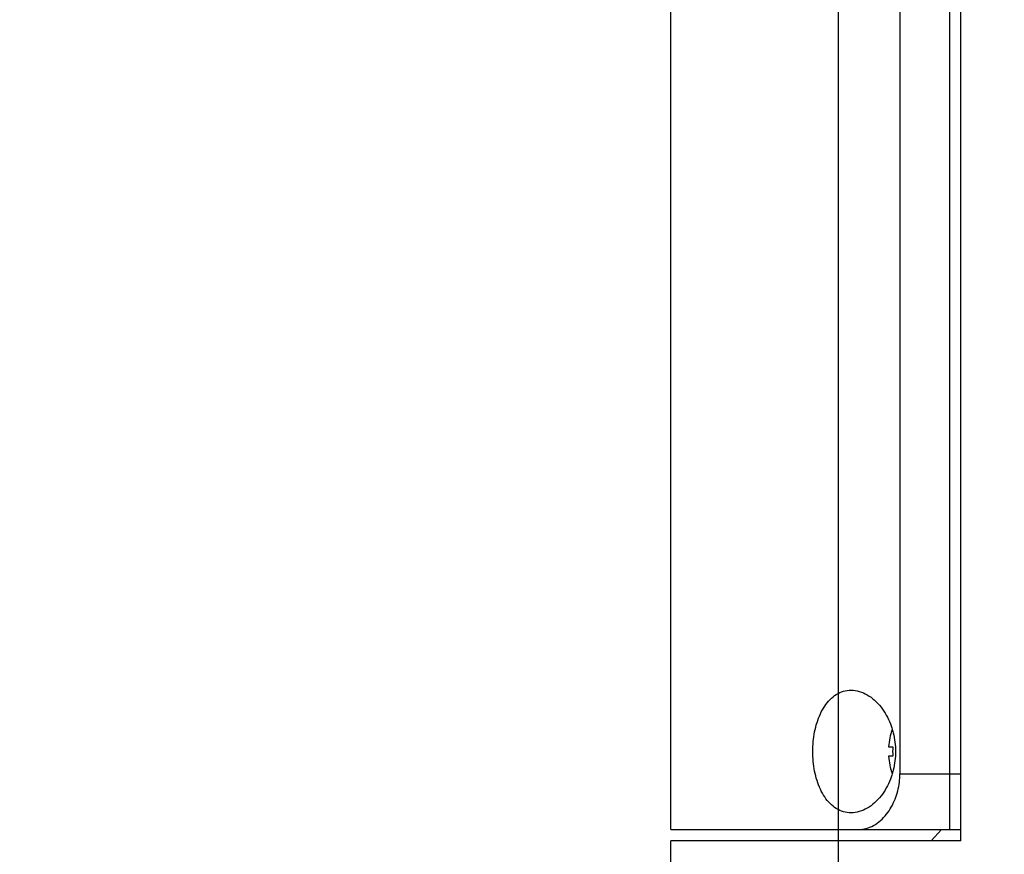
# Model space of a CAD drawing. Header units: millimetres. Extents: x 0 to 594, y 0 to 420.
# Tile 93 of 256: x 382 to 390, y 232 to 240. Entities that reach past the tile are written whole.
import ezdxf

# ---------------------------------------------------------------- set-up
doc = ezdxf.new("R2010")
doc.units = ezdxf.units.MM
doc.header["$LTSCALE"] = 32.67
doc.linetypes.add('PHANTOM', pattern=[0.8, 0.45, -0.05, 0.1, -0.05, 0.1, -0.05])
doc.layers.get('0').update_dxf_attribs({"linetype": 'CONTINUOUS'})
doc.layers.add('CRV', color=7, linetype='CONTINUOUS')
doc.layers.add('DRIV_DIM', color=7, linetype='CONTINUOUS')
doc.styles.get("Standard").update_dxf_attribs({"font": 'MS PGothic.ttf', "width": 0.8})
doc.dimstyles.new('DIMSTYLE_1', dxfattribs={"dimtxt": 3.8, "dimasz": 1.8, "dimexe": 0.18, "dimexo": 0.0625, "dimgap": 0.09, "dimtad": 1, "dimdec": 3, "dimlfac": 10, "dimdsep": 46, "dimtxsty": 'STANDARD', "dimblk": 'OPEN', "dimblk1": 'OPEN', "dimblk2": 'OPEN', "dimcen": 0.09, "dimadec": 0, "dimazin": 0, "dimtp": 0.001, "dimtm": 0.001, "dimtfac": 1, "dimtdec": 3, "dimtofl": 0, "dimtmove": 0, "dimatfit": 3, "dimldrblk": 'OPEN', "dimfxl": 1, "dimtolj": 1, "dimarcsym": 0})
doc.dimstyles.new('DIMSTYLE_10', dxfattribs={"dimtxt": 3.8, "dimasz": 1.8, "dimexe": 0.18, "dimexo": 0.0625, "dimgap": 0.09, "dimtad": 1, "dimdec": 1, "dimlfac": 10, "dimdsep": 46, "dimtxsty": 'STANDARD', "dimblk": 'OPEN', "dimblk1": 'OPEN', "dimblk2": 'OPEN', "dimcen": 0.09, "dimadec": 0, "dimazin": 0, "dimtp": 0.1, "dimtm": 0.1, "dimtfac": 1, "dimtdec": 1, "dimtofl": 0, "dimtmove": 0, "dimatfit": 3, "dimldrblk": 'OPEN', "dimfxl": 1, "dimtolj": 1, "dimarcsym": 0})
doc.dimstyles.new('DIMSTYLE_3', dxfattribs={"dimtxt": 3.8, "dimasz": 1.8, "dimexe": 0.18, "dimexo": 0.0625, "dimgap": 0.09, "dimtad": 1, "dimdec": 3, "dimlfac": 10, "dimdsep": 46, "dimtxsty": 'STANDARD', "dimblk": 'OPEN', "dimblk1": 'OPEN', "dimblk2": 'OPEN', "dimcen": 0.09, "dimadec": 0, "dimazin": 0, "dimtp": 0.5, "dimtm": 0.5, "dimtfac": 1, "dimtdec": 3, "dimtofl": 0, "dimtmove": 0, "dimatfit": 3, "dimldrblk": 'OPEN', "dimfxl": 1, "dimtolj": 1, "dimarcsym": 0})
doc.dimstyles.new('DIMSTYLE_4', dxfattribs={"dimtxt": 3.8, "dimasz": 1.8, "dimexe": 0.18, "dimexo": 0.0625, "dimgap": 0.09, "dimtad": 1, "dimdec": 1, "dimlfac": 10, "dimdsep": 46, "dimtxsty": 'STANDARD', "dimblk": 'OPEN', "dimblk1": 'OPEN', "dimblk2": 'OPEN', "dimcen": 0.09, "dimadec": 0, "dimazin": 0, "dimtp": 0.1, "dimtm": 0.1, "dimtfac": 1, "dimtdec": 1, "dimtofl": 0, "dimtmove": 0, "dimatfit": 3, "dimldrblk": 'OPEN', "dimfxl": 1, "dimtolj": 1, "dimarcsym": 0})

# ---------------------------------------------------------------- blocks, each defined once
blk = doc.blocks.new('_OPEN')
at = {"color": 0, "linetype": 'ByBlock'}
for p, q in [((0, 0), (-1, 0.342)), ((-1, -0.342), (0, 0)), ((-1, 0), (0, 0))]:
    blk.add_line(p, q, dxfattribs=at)
blk = doc.blocks.new('*D10')
at = {"layer": 'DRIV_DIM', "color": 2, "linetype": 'Continuous'}
for p, q in [((380.4705, 229.7946), (380.4705, 238.4784)), ((380.4705, 238.4784), (380.4705, 228.8446)), ((385.2059, 229.7946), (378.4705, 229.7946)), ((380.4705, 223.8946), (380.4705, 228.8446)), ((385.1059, 227.8946), (378.4705, 227.8946)), ((380.4705, 227.8946), (380.4705, 223.8946))]:
    blk.add_line(p, q, dxfattribs=at)
at = {"layer": 'DRIV_DIM', "color": 2, "linetype": 'Continuous', "xscale": 1.8, "yscale": 1.8, "zscale": 1.8}
for p, rotation in [((380.4705, 229.7946), 270), ((380.4705, 227.8946), 90)]:
    blk.add_blockref('_OPEN', p, dxfattribs=dict(at, rotation=rotation))
at = {"layer": 'DRIV_DIM', "color": 2, "linetype": 'Continuous', "width": 0.8}
blk.add_text('19', height=3.8, rotation=90, dxfattribs=at).set_placement((379.5205, 232.3984))
blk = doc.blocks.new('*D14')
at = {"layer": 'DRIV_DIM', "color": 2, "linetype": 'Continuous'}
for p, q in [((388.9059, 261.8946), (326.8056, 234.044)), ((369.3384, 253.119), (388.9059, 261.8946))]:
    blk.add_line(p, q, dxfattribs=at)
at = {"layer": 'DRIV_DIM', "color": 2, "linetype": 'Continuous', "xscale": 1.8, "yscale": 1.8, "zscale": 1.8, "rotation": 204.155164}
blk.add_blockref('_OPEN', (369.3384, 253.119), dxfattribs=at)
at = {"layer": 'DRIV_DIM', "color": 2, "linetype": 'Continuous', "width": 0.8}
for s, p in [('214.5', (329.1906, 236.1548)), ('R', (326.4168, 234.9108))]:
    blk.add_text(s, height=3.8, rotation=24.15516, dxfattribs=at).set_placement(p)
blk = doc.blocks.new('*D16')
at = {"layer": 'DRIV_DIM', "color": 2, "linetype": 'Continuous'}
for p, q in [((388.9059, 249.2646), (388.9059, 151.842)), ((396.9059, 220.3946), (396.9059, 151.842)), ((388.9059, 153.842), (392.9059, 153.842)), ((396.9059, 153.842), (392.9059, 153.842))]:
    blk.add_line(p, q, dxfattribs=at)
at = {"layer": 'DRIV_DIM', "color": 2, "linetype": 'Continuous', "xscale": 1.8, "yscale": 1.8, "zscale": 1.8, "rotation": 180}
blk.add_blockref('_OPEN', (388.9059, 153.842), dxfattribs=at)
at = {"layer": 'DRIV_DIM', "color": 2, "linetype": 'Continuous', "xscale": 1.8, "yscale": 1.8, "zscale": 1.8}
blk.add_blockref('_OPEN', (396.9059, 153.842), dxfattribs=at)
at = {"layer": 'DRIV_DIM', "color": 2, "linetype": 'Continuous', "width": 0.8}
blk.add_text('80', height=3.8, dxfattribs=at).set_placement((390.0782, 154.792))
blk = doc.blocks.new('*D37')
at = {"layer": 'DRIV_DIM', "color": 2, "linetype": 'Continuous'}
for p, q in [((387.4059, 362.8474), (269.0373, 362.8474)), ((271.0373, 362.8474), (271.0373, 295.371)), ((271.0373, 227.8946), (271.0373, 295.371)), ((278.4531, 227.8946), (269.0373, 227.8946))]:
    blk.add_line(p, q, dxfattribs=at)
at = {"layer": 'DRIV_DIM', "color": 2, "linetype": 'Continuous', "xscale": 1.8, "yscale": 1.8, "zscale": 1.8}
for p, rotation in [((271.0373, 362.8474), 90), ((271.0373, 227.8946), 270)]:
    blk.add_blockref('_OPEN', p, dxfattribs=dict(at, rotation=rotation))
at = {"layer": 'DRIV_DIM', "color": 2, "linetype": 'Continuous', "width": 0.8}
blk.add_text('1349.5', height=3.8, rotation=90, dxfattribs=at).set_placement((270.0873, 283.9711))
blk = doc.blocks.new('*D39')
at = {"layer": 'DRIV_DIM', "color": 2, "linetype": 'Continuous'}
for p, q in [((387.4059, 370.8474), (259.8017, 370.8474)), ((261.8017, 370.8474), (261.8017, 299.371)), ((261.8017, 227.8946), (261.8017, 299.371)), ((278.4531, 227.8946), (259.8017, 227.8946))]:
    blk.add_line(p, q, dxfattribs=at)
at = {"layer": 'DRIV_DIM', "color": 2, "linetype": 'Continuous', "xscale": 1.8, "yscale": 1.8, "zscale": 1.8}
for p, rotation in [((261.8017, 370.8474), 90), ((261.8017, 227.8946), 270)]:
    blk.add_blockref('_OPEN', p, dxfattribs=dict(at, rotation=rotation))
at = {"layer": 'DRIV_DIM', "color": 2, "linetype": 'Continuous', "width": 0.8}
blk.add_text('1429.5', height=3.8, rotation=90, dxfattribs=at).set_placement((260.8517, 279.2812))
blk = doc.blocks.new('*D41')
at = {"layer": 'DRIV_DIM', "color": 2, "linetype": 'Continuous'}
for p, q in [((388.9059, 263.3946), (388.9059, 293.1436)), ((388.1559, 260.5956), (373.2814, 234.8322))]:
    blk.add_line(p, q, dxfattribs=at)
for points in [[(387.1257, 290.4729), (388.9059, 291.1436), (387.0878, 291.7036)], [(372.4269, 236.9883), (374.2814, 236.5642), (373.0751, 238.0352)]]:
    blk.add_lwpolyline(points, dxfattribs=at)
for start, end in [(90, 165), (165, 240)]:
    blk.add_arc((388.9059, 261.8946), 29.249, start, end, dxfattribs=at)
at = {"layer": 'DRIV_DIM', "color": 2, "linetype": 'Continuous', "width": 0.766667}
blk.add_text('150%%d', height=3.8, rotation=53.10242, dxfattribs=at).set_placement((360.1944, 276.164))

msp = doc.modelspace()

# ---------------------------------------------------------------- linework, layer by layer
at = {"color": 7, "linetype": 'Continuous'}
for p, q in [((390.00593, 232.29461), (390.00593, 245.29461)), ((387.40593, 232.39461), (387.40593, 245.19461)), ((389.90593, 245.19461), (389.90593, 232.39461)), ((389.46013, 244.69461), (389.46013, 232.89461)), ((389.35897, 233.13761), (389.3967, 233.13761)), ((389.3967, 233.05161), (389.35897, 233.05161)), ((387.40593, 232.39461), (390.00593, 232.39461)), ((390.00593, 232.29461), (387.40593, 232.29461)), ((387.40593, 230.09461), (387.40593, 232.29461))]:
    msp.add_line(p, q, dxfattribs=at)
at = {"color": 9, "linetype": 'Continuous'}
msp.add_line((389.46013, 232.89461), (390.00593, 232.89461), dxfattribs=at)
at = {"color": 7, "linetype": 'Continuous'}
for radius, start, end in [(0.60848, 161.032385, 175.947667), (0.57085, 175.680066, 184.319934), (0.60848, 184.052333, 198.966619)]:
    msp.add_arc((389.96593, 233.09461), radius, start, end, dxfattribs=at)
for points, knots in [([(388.67869, 233.09461), (388.67869, 233.12423), (388.68144, 233.18333), (388.69386, 233.27028), (388.71477, 233.3538), (388.7443, 233.43167), (388.78284, 233.50191), (388.83052, 233.5618), (388.88746, 233.60844), (388.95232, 233.63805), (388.9989, 233.6446), (389.02177, 233.64461)], [0, 0, 0, 0, 0.08885575, 0.17719439, 0.26307517, 0.34663922, 0.42636373, 0.50249787, 0.57493166, 0.64514916, 0.7137815, 0.7137815, 0.7137815, 0.7137815]), ([(389.02177, 233.64461), (389.02234, 233.64461), (389.04728, 233.64453), (389.09819, 233.63656), (389.16962, 233.60488), (389.23536, 233.55604), (389.29261, 233.49387), (389.33983, 233.42221), (389.36974, 233.3584), (389.38371, 233.31914), (389.38771, 233.30676)], [0, 0, 0, 0, 0.00169, 0.07482998, 0.15225945, 0.23400072, 0.31879378, 0.40453102, 0.49047861, 0.52949294, 0.52949294, 0.52949294, 0.52949294]), ([(389.38771, 233.30676), (389.39245, 233.2921), (389.40447, 233.24987), (389.41742, 233.17903), (389.42078, 233.12256), (389.42078, 233.09461)], [0, 0, 0, 0, 0.04624515, 0.13161067, 0.21547524, 0.21547524, 0.21547524, 0.21547524]), ([(389.02177, 232.54461), (388.9989, 232.54462), (388.95233, 232.55116), (388.88747, 232.58078), (388.83052, 232.62742), (388.78284, 232.68731), (388.7443, 232.75755), (388.71477, 232.83541), (388.69386, 232.91895), (388.68143, 233.00589), (388.67869, 233.065), (388.67869, 233.09461)], [0, 0, 0, 0, 0.06860941, 0.13884367, 0.21127689, 0.28741652, 0.36713009, 0.45071051, 0.5365702, 0.62496249, 0.71378144, 0.71378144, 0.71378144, 0.71378144]), ([(389.42078, 233.09461), (389.42078, 233.0666), (389.41741, 233.01011), (389.40445, 232.93928), (389.39244, 232.8971), (389.38771, 232.88246)], [0, 0, 0, 0, 0.08401546, 0.16930803, 0.21547415, 0.21547415, 0.21547415, 0.21547415]), ([(389.08992, 232.39461), (389.11267, 232.39461), (389.1596, 232.40143), (389.22641, 232.42995), (389.2877, 232.47419), (389.34086, 232.53052), (389.3845, 232.59521), (389.41851, 232.66595), (389.44275, 232.74085), (389.45702, 232.81765), (389.46013, 232.86928), (389.46013, 232.89461)], [0, 0, 0, 0, 0.06824061, 0.14020417, 0.21595069, 0.29340285, 0.37138995, 0.4491216, 0.52815049, 0.60687087, 0.68286363, 0.68286363, 0.68286363, 0.68286363]), ([(389.38771, 232.88246), (389.38371, 232.87007), (389.36974, 232.8308), (389.33981, 232.76698), (389.29261, 232.69534), (389.23536, 232.63318), (389.16964, 232.58435), (389.09821, 232.55266), (389.04729, 232.54469), (389.02234, 232.54461), (389.02177, 232.54461)], [0, 0, 0, 0, 0.03905926, 0.12497845, 0.21072569, 0.29549299, 0.37721947, 0.45463502, 0.527783, 0.52949429, 0.52949429, 0.52949429, 0.52949429])]:
    msp.add_open_spline(points, degree=3, knots=knots, dxfattribs=at)
at = {"layer": 'CRV', "color": 8, "linetype": 'PHANTOM'}
msp.add_line((389.74068, 232.29461), (389.83394, 232.39461), dxfattribs=at)
for centre, radius, start, end in [((388.90593, 261.89461), 108.95281, 350, 240), ((388.90593, 261.89461), 100.95281, 350, 240), ((364.90593, 220.32539), 52.95281, 102.114473, 10.04379)]:
    msp.add_arc(centre, radius, start, end, dxfattribs=at)

# ---------------------------------------------------------------- dimensions: what is measured, and where the dimension line sits
at = {"layer": 'DRIV_DIM', "color": 2, "linetype": 'Continuous'}
for base, p1, p2, dimstyle, picture, middle in [((261.80166, 370.84742), (278.45313, 227.89461), (387.40593, 370.84742), 'DIMSTYLE_10', '*D39', (258.95166, 288.40116)), ((271.03734, 362.84742), (278.45313, 227.89461), (387.40593, 362.84742), 'DIMSTYLE_10', '*D37', (268.18734, 293.09115)), ((380.47049, 229.79461), (385.10593, 227.89461), (385.20593, 229.79461), 'DIMSTYLE_1', '*D10', (377.62049, 235.4384))]:
    dim = msp.add_linear_dim(base=base, p1=p1, p2=p2, angle=90, dimstyle=dimstyle, dxfattribs=at)
    dim.commit()
    dim.dimension.update_dxf_attribs({"geometry": picture, "text_midpoint": middle, "dimtype": 160})
dim = msp.add_angular_dim_2l(base=(360.65353, 269.46482), line1=((388.90593, 263.39461), (388.90593, 293.14364)), line2=((373.28142, 234.83215), (388.15593, 260.59557)), dimstyle='DIMSTYLE_3', dxfattribs=at)
dim.commit()
dim.dimension.update_dxf_attribs({"geometry": '*D41', "text_midpoint": (362.17317, 281.96437), "dimtype": 162})
dim = msp.add_radius_dim(center=(388.90593, 261.89461), mpoint=(369.33844, 253.11903), dimstyle='DIMSTYLE_4', dxfattribs=at)
dim.commit()
dim.dimension.update_dxf_attribs({"geometry": '*D14', "text_midpoint": (333.96078, 240.37643), "dimtype": 164})
dim = msp.add_linear_dim(base=(396.90593, 153.84198), p1=(388.90593, 249.26465), p2=(396.90593, 220.39461), dimstyle='DIMSTYLE_1', dxfattribs=at)
dim.commit()
dim.dimension.update_dxf_attribs({"geometry": '*D16', "text_midpoint": (393.11816, 156.69198), "dimtype": 160})

doc.saveas('drawing.dxf')
